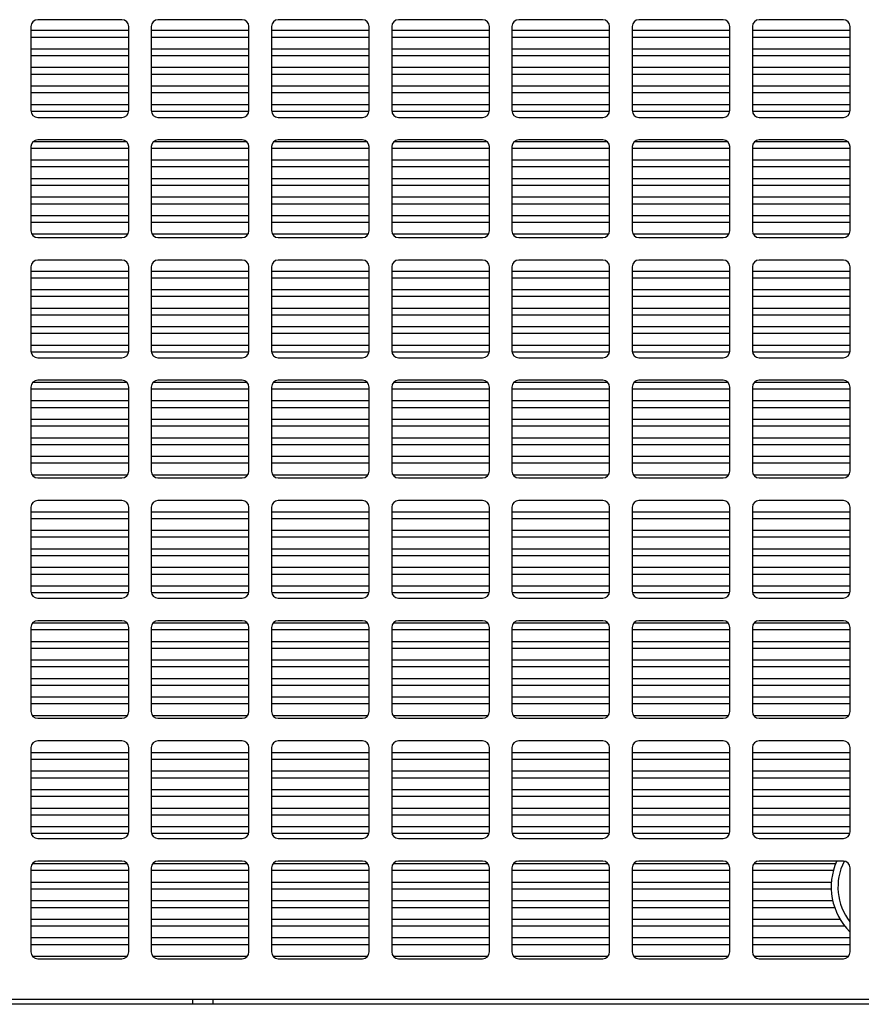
# Model space of a CAD drawing. Header units: inches. Extents: x 0 to 34, y 0 to 22.
# Tile 11 of 164: x 16.4 to 17.7, y 3.9 to 5.4. Entities that reach past the tile are written whole.
import ezdxf

# ---------------------------------------------------------------- set-up
doc = ezdxf.new("R2010")
doc.units = ezdxf.units.IN
doc.header["$LTSCALE"] = 1.87
doc.header["$MEASUREMENT"] = 0
doc.layers.get('0').update_dxf_attribs({"linetype": 'CONTINUOUS'})

msp = doc.modelspace()

# ---------------------------------------------------------------- linework, layer by layer
at = {"color": 7, "linetype": 'CONTINUOUS'}
for p, q in [((16.592, 5.3903), (16.467, 5.3903)), ((16.7705, 5.3903), (16.6455, 5.3903)), ((16.949, 5.3903), (16.824, 5.3903)), ((17.1275, 5.3903), (17.0025, 5.3903)), ((17.306, 5.3903), (17.181, 5.3903)), ((17.4845, 5.3903), (17.3595, 5.3903)), ((17.663, 5.3903), (17.538, 5.3903)), ((16.457, 5.3803), (16.457, 5.2553)), ((16.457, 5.3746), (16.602, 5.3746)), ((16.602, 5.2553), (16.602, 5.3803)), ((16.6355, 5.3803), (16.6355, 5.2553)), ((16.6355, 5.3746), (16.7805, 5.3746)), ((16.7805, 5.2553), (16.7805, 5.3803)), ((16.814, 5.3803), (16.814, 5.2553)), ((16.814, 5.3746), (16.959, 5.3746)), ((16.959, 5.2553), (16.959, 5.3803)), ((16.9925, 5.3803), (16.9925, 5.2553)), ((16.9925, 5.3746), (17.1375, 5.3746)), ((17.1375, 5.2553), (17.1375, 5.3803)), ((17.171, 5.3803), (17.171, 5.2553)), ((17.171, 5.3746), (17.316, 5.3746)), ((17.316, 5.2553), (17.316, 5.3803)), ((17.3495, 5.3803), (17.3495, 5.2553)), ((17.3495, 5.3746), (17.4945, 5.3746)), ((17.4945, 5.2553), (17.4945, 5.3803)), ((17.528, 5.3803), (17.528, 5.2553)), ((17.528, 5.3746), (17.673, 5.3746)), ((17.673, 5.2553), (17.673, 5.3803)), ((16.457, 5.3646), (16.602, 5.3646)), ((16.6355, 5.3646), (16.7805, 5.3646)), ((16.814, 5.3646), (16.959, 5.3646)), ((16.9925, 5.3646), (17.1375, 5.3646)), ((17.171, 5.3646), (17.316, 5.3646)), ((17.3495, 5.3646), (17.4945, 5.3646)), ((17.528, 5.3646), (17.673, 5.3646)), ((16.457, 5.3471), (16.602, 5.3471)), ((16.6355, 5.3471), (16.7805, 5.3471)), ((16.814, 5.3471), (16.959, 5.3471)), ((16.9925, 5.3471), (17.1375, 5.3471)), ((17.171, 5.3471), (17.316, 5.3471)), ((17.3495, 5.3471), (17.4945, 5.3471)), ((17.528, 5.3471), (17.673, 5.3471)), ((16.457, 5.3371), (16.602, 5.3371)), ((16.6355, 5.3371), (16.7805, 5.3371)), ((16.814, 5.3371), (16.959, 5.3371)), ((16.9925, 5.3371), (17.1375, 5.3371)), ((17.171, 5.3371), (17.316, 5.3371)), ((17.3495, 5.3371), (17.4945, 5.3371)), ((17.528, 5.3371), (17.673, 5.3371)), ((16.457, 5.3196), (16.602, 5.3196)), ((16.457, 5.3096), (16.602, 5.3096)), ((16.6355, 5.3196), (16.7805, 5.3196)), ((16.6355, 5.3096), (16.7805, 5.3096)), ((16.814, 5.3196), (16.959, 5.3196)), ((16.814, 5.3096), (16.959, 5.3096)), ((16.9925, 5.3196), (17.1375, 5.3196)), ((16.9925, 5.3096), (17.1375, 5.3096)), ((17.171, 5.3196), (17.316, 5.3196)), ((17.171, 5.3096), (17.316, 5.3096)), ((17.3495, 5.3196), (17.4945, 5.3196)), ((17.3495, 5.3096), (17.4945, 5.3096)), ((17.528, 5.3196), (17.673, 5.3196)), ((17.528, 5.3096), (17.673, 5.3096)), ((16.457, 5.2921), (16.602, 5.2921)), ((16.457, 5.2821), (16.602, 5.2821)), ((16.6355, 5.2921), (16.7805, 5.2921)), ((16.6355, 5.2821), (16.7805, 5.2821)), ((16.814, 5.2921), (16.959, 5.2921)), ((16.814, 5.2821), (16.959, 5.2821)), ((16.9925, 5.2921), (17.1375, 5.2921)), ((16.9925, 5.2821), (17.1375, 5.2821)), ((17.171, 5.2921), (17.316, 5.2921)), ((17.171, 5.2821), (17.316, 5.2821)), ((17.3495, 5.2921), (17.4945, 5.2921)), ((17.3495, 5.2821), (17.4945, 5.2821)), ((17.528, 5.2921), (17.673, 5.2921)), ((17.528, 5.2821), (17.673, 5.2821)), ((16.457, 5.2646), (16.602, 5.2646)), ((16.6355, 5.2646), (16.7805, 5.2646)), ((16.814, 5.2646), (16.959, 5.2646)), ((16.9925, 5.2646), (17.1375, 5.2646)), ((17.171, 5.2646), (17.316, 5.2646)), ((17.3495, 5.2646), (17.4945, 5.2646)), ((17.528, 5.2646), (17.673, 5.2646)), ((16.457, 5.2546), (16.602, 5.2546)), ((16.6355, 5.2546), (16.7805, 5.2546)), ((16.814, 5.2546), (16.959, 5.2546)), ((16.9925, 5.2546), (17.1375, 5.2546)), ((17.171, 5.2546), (17.316, 5.2546)), ((17.3495, 5.2546), (17.4945, 5.2546)), ((17.528, 5.2546), (17.673, 5.2546)), ((16.467, 5.2453), (16.592, 5.2453)), ((16.6455, 5.2453), (16.7705, 5.2453)), ((16.824, 5.2453), (16.949, 5.2453)), ((17.0025, 5.2453), (17.1275, 5.2453)), ((17.181, 5.2453), (17.306, 5.2453)), ((17.3595, 5.2453), (17.4845, 5.2453)), ((17.538, 5.2453), (17.663, 5.2453)), ((16.4609, 5.2096), (16.598, 5.2096)), ((16.592, 5.2118), (16.467, 5.2118)), ((16.6394, 5.2096), (16.7765, 5.2096)), ((16.7705, 5.2118), (16.6455, 5.2118)), ((16.8179, 5.2096), (16.955, 5.2096)), ((16.949, 5.2118), (16.824, 5.2118)), ((16.9964, 5.2096), (17.1335, 5.2096)), ((17.1275, 5.2118), (17.0025, 5.2118)), ((17.1749, 5.2096), (17.312, 5.2096)), ((17.306, 5.2118), (17.181, 5.2118)), ((17.3534, 5.2096), (17.4905, 5.2096)), ((17.4845, 5.2118), (17.3595, 5.2118)), ((17.5319, 5.2096), (17.669, 5.2096)), ((17.663, 5.2118), (17.538, 5.2118)), ((16.457, 5.2018), (16.457, 5.0768)), ((16.457, 5.1996), (16.602, 5.1996)), ((16.602, 5.0768), (16.602, 5.2018)), ((16.6355, 5.2018), (16.6355, 5.0768)), ((16.6355, 5.1996), (16.7805, 5.1996)), ((16.7805, 5.0768), (16.7805, 5.2018)), ((16.814, 5.2018), (16.814, 5.0768)), ((16.814, 5.1996), (16.959, 5.1996)), ((16.959, 5.0768), (16.959, 5.2018)), ((16.9925, 5.2018), (16.9925, 5.0768)), ((16.9925, 5.1996), (17.1375, 5.1996)), ((17.1375, 5.0768), (17.1375, 5.2018)), ((17.171, 5.2018), (17.171, 5.0768)), ((17.171, 5.1996), (17.316, 5.1996)), ((17.316, 5.0768), (17.316, 5.2018)), ((17.3495, 5.2018), (17.3495, 5.0768)), ((17.3495, 5.1996), (17.4945, 5.1996)), ((17.4945, 5.0768), (17.4945, 5.2018)), ((17.528, 5.2018), (17.528, 5.0768)), ((17.528, 5.1996), (17.673, 5.1996)), ((17.673, 5.0768), (17.673, 5.2018)), ((16.457, 5.1821), (16.602, 5.1821)), ((16.6355, 5.1821), (16.7805, 5.1821)), ((16.814, 5.1821), (16.959, 5.1821)), ((16.9925, 5.1821), (17.1375, 5.1821)), ((17.171, 5.1821), (17.316, 5.1821)), ((17.3495, 5.1821), (17.4945, 5.1821)), ((17.528, 5.1821), (17.673, 5.1821)), ((16.457, 5.1721), (16.602, 5.1721)), ((16.6355, 5.1721), (16.7805, 5.1721)), ((16.814, 5.1721), (16.959, 5.1721)), ((16.9925, 5.1721), (17.1375, 5.1721)), ((17.171, 5.1721), (17.316, 5.1721)), ((17.3495, 5.1721), (17.4945, 5.1721)), ((17.528, 5.1721), (17.673, 5.1721)), ((16.457, 5.1546), (16.602, 5.1546)), ((16.6355, 5.1546), (16.7805, 5.1546)), ((16.814, 5.1546), (16.959, 5.1546)), ((16.9925, 5.1546), (17.1375, 5.1546)), ((17.171, 5.1546), (17.316, 5.1546)), ((17.3495, 5.1546), (17.4945, 5.1546)), ((17.528, 5.1546), (17.673, 5.1546)), ((16.457, 5.1446), (16.602, 5.1446)), ((16.6355, 5.1446), (16.7805, 5.1446)), ((16.814, 5.1446), (16.959, 5.1446)), ((16.9925, 5.1446), (17.1375, 5.1446)), ((17.171, 5.1446), (17.316, 5.1446)), ((17.3495, 5.1446), (17.4945, 5.1446)), ((17.528, 5.1446), (17.673, 5.1446)), ((16.457, 5.1271), (16.602, 5.1271)), ((16.6355, 5.1271), (16.7805, 5.1271)), ((16.814, 5.1271), (16.959, 5.1271)), ((16.9925, 5.1271), (17.1375, 5.1271)), ((17.171, 5.1271), (17.316, 5.1271)), ((17.3495, 5.1271), (17.4945, 5.1271)), ((17.528, 5.1271), (17.673, 5.1271)), ((16.457, 5.1171), (16.602, 5.1171)), ((16.6355, 5.1171), (16.7805, 5.1171)), ((16.814, 5.1171), (16.959, 5.1171)), ((16.9925, 5.1171), (17.1375, 5.1171)), ((17.171, 5.1171), (17.316, 5.1171)), ((17.3495, 5.1171), (17.4945, 5.1171)), ((17.528, 5.1171), (17.673, 5.1171)), ((16.457, 5.0996), (16.602, 5.0996)), ((16.457, 5.0896), (16.602, 5.0896)), ((16.6355, 5.0996), (16.7805, 5.0996)), ((16.6355, 5.0896), (16.7805, 5.0896)), ((16.814, 5.0996), (16.959, 5.0996)), ((16.814, 5.0896), (16.959, 5.0896)), ((16.9925, 5.0996), (17.1375, 5.0996)), ((16.9925, 5.0896), (17.1375, 5.0896)), ((17.171, 5.0996), (17.316, 5.0996)), ((17.171, 5.0896), (17.316, 5.0896)), ((17.3495, 5.0996), (17.4945, 5.0996)), ((17.3495, 5.0896), (17.4945, 5.0896)), ((17.528, 5.0996), (17.673, 5.0996)), ((17.528, 5.0896), (17.673, 5.0896)), ((16.4584, 5.0721), (16.6006, 5.0721)), ((16.467, 5.0668), (16.592, 5.0668)), ((16.6369, 5.0721), (16.7791, 5.0721)), ((16.6455, 5.0668), (16.7705, 5.0668)), ((16.8154, 5.0721), (16.9576, 5.0721)), ((16.824, 5.0668), (16.949, 5.0668)), ((16.9939, 5.0721), (17.1361, 5.0721)), ((17.0025, 5.0668), (17.1275, 5.0668)), ((17.1724, 5.0721), (17.3146, 5.0721)), ((17.181, 5.0668), (17.306, 5.0668)), ((17.3509, 5.0721), (17.4931, 5.0721)), ((17.3595, 5.0668), (17.4845, 5.0668)), ((17.5294, 5.0721), (17.6716, 5.0721)), ((17.538, 5.0668), (17.663, 5.0668)), ((16.592, 5.0333), (16.467, 5.0333)), ((16.7705, 5.0333), (16.6455, 5.0333)), ((16.949, 5.0333), (16.824, 5.0333)), ((17.1275, 5.0333), (17.0025, 5.0333)), ((17.306, 5.0333), (17.181, 5.0333)), ((17.4845, 5.0333), (17.3595, 5.0333)), ((17.663, 5.0333), (17.538, 5.0333)), ((16.457, 5.0233), (16.457, 4.8983)), ((16.457, 5.0171), (16.602, 5.0171)), ((16.602, 4.8983), (16.602, 5.0233)), ((16.6355, 5.0233), (16.6355, 4.8983)), ((16.6355, 5.0171), (16.7805, 5.0171)), ((16.7805, 4.8983), (16.7805, 5.0233)), ((16.814, 5.0233), (16.814, 4.8983)), ((16.814, 5.0171), (16.959, 5.0171)), ((16.959, 4.8983), (16.959, 5.0233)), ((16.9925, 5.0233), (16.9925, 4.8983)), ((16.9925, 5.0171), (17.1375, 5.0171)), ((17.1375, 4.8983), (17.1375, 5.0233)), ((17.171, 5.0233), (17.171, 4.8983)), ((17.171, 5.0171), (17.316, 5.0171)), ((17.316, 4.8983), (17.316, 5.0233)), ((17.3495, 5.0233), (17.3495, 4.8983)), ((17.3495, 5.0171), (17.4945, 5.0171)), ((17.4945, 4.8983), (17.4945, 5.0233)), ((17.528, 5.0233), (17.528, 4.8983)), ((17.528, 5.0171), (17.673, 5.0171)), ((17.673, 4.8983), (17.673, 5.0233)), ((16.457, 5.0071), (16.602, 5.0071)), ((16.6355, 5.0071), (16.7805, 5.0071)), ((16.814, 5.0071), (16.959, 5.0071)), ((16.9925, 5.0071), (17.1375, 5.0071)), ((17.171, 5.0071), (17.316, 5.0071)), ((17.3495, 5.0071), (17.4945, 5.0071)), ((17.528, 5.0071), (17.673, 5.0071)), ((16.457, 4.9896), (16.602, 4.9896)), ((16.6355, 4.9896), (16.7805, 4.9896)), ((16.814, 4.9896), (16.959, 4.9896)), ((16.9925, 4.9896), (17.1375, 4.9896)), ((17.171, 4.9896), (17.316, 4.9896)), ((17.3495, 4.9896), (17.4945, 4.9896)), ((17.528, 4.9896), (17.673, 4.9896)), ((16.457, 4.9796), (16.602, 4.9796)), ((16.6355, 4.9796), (16.7805, 4.9796)), ((16.814, 4.9796), (16.959, 4.9796)), ((16.9925, 4.9796), (17.1375, 4.9796)), ((17.171, 4.9796), (17.316, 4.9796)), ((17.3495, 4.9796), (17.4945, 4.9796)), ((17.528, 4.9796), (17.673, 4.9796)), ((16.457, 4.9621), (16.602, 4.9621)), ((16.6355, 4.9621), (16.7805, 4.9621)), ((16.814, 4.9621), (16.959, 4.9621)), ((16.9925, 4.9621), (17.1375, 4.9621)), ((17.171, 4.9621), (17.316, 4.9621)), ((17.3495, 4.9621), (17.4945, 4.9621)), ((17.528, 4.9621), (17.673, 4.9621)), ((16.457, 4.9521), (16.602, 4.9521)), ((16.6355, 4.9521), (16.7805, 4.9521)), ((16.814, 4.9521), (16.959, 4.9521)), ((16.9925, 4.9521), (17.1375, 4.9521)), ((17.171, 4.9521), (17.316, 4.9521)), ((17.3495, 4.9521), (17.4945, 4.9521)), ((17.528, 4.9521), (17.673, 4.9521)), ((16.457, 4.9346), (16.602, 4.9346)), ((16.6355, 4.9346), (16.7805, 4.9346)), ((16.814, 4.9346), (16.959, 4.9346)), ((16.9925, 4.9346), (17.1375, 4.9346)), ((17.171, 4.9346), (17.316, 4.9346)), ((17.3495, 4.9346), (17.4945, 4.9346)), ((17.528, 4.9346), (17.673, 4.9346)), ((16.457, 4.9246), (16.602, 4.9246)), ((16.6355, 4.9246), (16.7805, 4.9246)), ((16.814, 4.9246), (16.959, 4.9246)), ((16.9925, 4.9246), (17.1375, 4.9246)), ((17.171, 4.9246), (17.316, 4.9246)), ((17.3495, 4.9246), (17.4945, 4.9246)), ((17.528, 4.9246), (17.673, 4.9246)), ((16.457, 4.9071), (16.602, 4.9071)), ((16.6355, 4.9071), (16.7805, 4.9071)), ((16.814, 4.9071), (16.959, 4.9071)), ((16.9925, 4.9071), (17.1375, 4.9071)), ((17.171, 4.9071), (17.316, 4.9071)), ((17.3495, 4.9071), (17.4945, 4.9071)), ((17.528, 4.9071), (17.673, 4.9071)), ((16.457, 4.8971), (16.602, 4.8971)), ((16.467, 4.8883), (16.592, 4.8883)), ((16.6355, 4.8971), (16.7805, 4.8971)), ((16.6455, 4.8883), (16.7705, 4.8883)), ((16.814, 4.8971), (16.959, 4.8971)), ((16.824, 4.8883), (16.949, 4.8883)), ((16.9925, 4.8971), (17.1375, 4.8971)), ((17.0025, 4.8883), (17.1275, 4.8883)), ((17.171, 4.8971), (17.316, 4.8971)), ((17.181, 4.8883), (17.306, 4.8883)), ((17.3495, 4.8971), (17.4945, 4.8971)), ((17.3595, 4.8883), (17.4845, 4.8883)), ((17.528, 4.8971), (17.673, 4.8971)), ((17.538, 4.8883), (17.663, 4.8883)), ((16.592, 4.8548), (16.467, 4.8548)), ((16.7705, 4.8548), (16.6455, 4.8548)), ((16.949, 4.8548), (16.824, 4.8548)), ((17.1275, 4.8548), (17.0025, 4.8548)), ((17.306, 4.8548), (17.181, 4.8548)), ((17.4845, 4.8548), (17.3595, 4.8548)), ((17.663, 4.8548), (17.538, 4.8548)), ((16.457, 4.8448), (16.457, 4.7198)), ((16.457, 4.8421), (16.602, 4.8421)), ((16.4602, 4.8521), (16.5988, 4.8521)), ((16.602, 4.7198), (16.602, 4.8448)), ((16.6355, 4.8448), (16.6355, 4.7198)), ((16.6355, 4.8421), (16.7805, 4.8421)), ((16.6387, 4.8521), (16.7773, 4.8521)), ((16.7805, 4.7198), (16.7805, 4.8448)), ((16.814, 4.8448), (16.814, 4.7198)), ((16.814, 4.8421), (16.959, 4.8421)), ((16.8172, 4.8521), (16.9558, 4.8521)), ((16.959, 4.7198), (16.959, 4.8448)), ((16.9925, 4.8448), (16.9925, 4.7198)), ((16.9925, 4.8421), (17.1375, 4.8421)), ((16.9957, 4.8521), (17.1343, 4.8521)), ((17.1375, 4.7198), (17.1375, 4.8448)), ((17.171, 4.8448), (17.171, 4.7198)), ((17.171, 4.8421), (17.316, 4.8421)), ((17.1742, 4.8521), (17.3128, 4.8521)), ((17.316, 4.7198), (17.316, 4.8448)), ((17.3495, 4.8448), (17.3495, 4.7198)), ((17.3495, 4.8421), (17.4945, 4.8421)), ((17.3527, 4.8521), (17.4913, 4.8521)), ((17.4945, 4.7198), (17.4945, 4.8448)), ((17.528, 4.8448), (17.528, 4.7198)), ((17.528, 4.8421), (17.673, 4.8421)), ((17.5312, 4.8521), (17.6698, 4.8521)), ((17.673, 4.7198), (17.673, 4.8448)), ((16.457, 4.8246), (16.602, 4.8246)), ((16.457, 4.8146), (16.602, 4.8146)), ((16.6355, 4.8246), (16.7805, 4.8246)), ((16.6355, 4.8146), (16.7805, 4.8146)), ((16.814, 4.8246), (16.959, 4.8246)), ((16.814, 4.8146), (16.959, 4.8146)), ((16.9925, 4.8246), (17.1375, 4.8246)), ((16.9925, 4.8146), (17.1375, 4.8146)), ((17.171, 4.8246), (17.316, 4.8246)), ((17.171, 4.8146), (17.316, 4.8146)), ((17.3495, 4.8246), (17.4945, 4.8246)), ((17.3495, 4.8146), (17.4945, 4.8146)), ((17.528, 4.8246), (17.673, 4.8246)), ((17.528, 4.8146), (17.673, 4.8146)), ((16.457, 4.7971), (16.602, 4.7971)), ((16.6355, 4.7971), (16.7805, 4.7971)), ((16.814, 4.7971), (16.959, 4.7971)), ((16.9925, 4.7971), (17.1375, 4.7971)), ((17.171, 4.7971), (17.316, 4.7971)), ((17.3495, 4.7971), (17.4945, 4.7971)), ((17.528, 4.7971), (17.673, 4.7971)), ((16.457, 4.7871), (16.602, 4.7871)), ((16.6355, 4.7871), (16.7805, 4.7871)), ((16.814, 4.7871), (16.959, 4.7871)), ((16.9925, 4.7871), (17.1375, 4.7871)), ((17.171, 4.7871), (17.316, 4.7871)), ((17.3495, 4.7871), (17.4945, 4.7871)), ((17.528, 4.7871), (17.673, 4.7871)), ((16.457, 4.7696), (16.602, 4.7696)), ((16.6355, 4.7696), (16.7805, 4.7696)), ((16.814, 4.7696), (16.959, 4.7696)), ((16.9925, 4.7696), (17.1375, 4.7696)), ((17.171, 4.7696), (17.316, 4.7696)), ((17.3495, 4.7696), (17.4945, 4.7696)), ((17.528, 4.7696), (17.673, 4.7696)), ((16.457, 4.7596), (16.602, 4.7596)), ((16.6355, 4.7596), (16.7805, 4.7596)), ((16.814, 4.7596), (16.959, 4.7596)), ((16.9925, 4.7596), (17.1375, 4.7596)), ((17.171, 4.7596), (17.316, 4.7596)), ((17.3495, 4.7596), (17.4945, 4.7596)), ((17.528, 4.7596), (17.673, 4.7596)), ((16.457, 4.7421), (16.602, 4.7421)), ((16.6355, 4.7421), (16.7805, 4.7421)), ((16.814, 4.7421), (16.959, 4.7421)), ((16.9925, 4.7421), (17.1375, 4.7421)), ((17.171, 4.7421), (17.316, 4.7421)), ((17.3495, 4.7421), (17.4945, 4.7421)), ((17.528, 4.7421), (17.673, 4.7421)), ((16.457, 4.7321), (16.602, 4.7321)), ((16.6355, 4.7321), (16.7805, 4.7321)), ((16.814, 4.7321), (16.959, 4.7321)), ((16.9925, 4.7321), (17.1375, 4.7321)), ((17.171, 4.7321), (17.316, 4.7321)), ((17.3495, 4.7321), (17.4945, 4.7321)), ((17.528, 4.7321), (17.673, 4.7321)), ((16.4587, 4.7146), (16.6003, 4.7146)), ((16.467, 4.7098), (16.592, 4.7098)), ((16.6372, 4.7146), (16.7788, 4.7146)), ((16.6455, 4.7098), (16.7705, 4.7098)), ((16.8157, 4.7146), (16.9573, 4.7146)), ((16.824, 4.7098), (16.949, 4.7098)), ((16.9942, 4.7146), (17.1358, 4.7146)), ((17.0025, 4.7098), (17.1275, 4.7098)), ((17.1727, 4.7146), (17.3143, 4.7146)), ((17.181, 4.7098), (17.306, 4.7098)), ((17.3512, 4.7146), (17.4928, 4.7146)), ((17.3595, 4.7098), (17.4845, 4.7098)), ((17.5297, 4.7146), (17.6713, 4.7146)), ((17.538, 4.7098), (17.663, 4.7098)), ((16.457, 4.6663), (16.457, 4.5413)), ((16.592, 4.6763), (16.467, 4.6763)), ((16.602, 4.5413), (16.602, 4.6663)), ((16.6355, 4.6663), (16.6355, 4.5413)), ((16.7705, 4.6763), (16.6455, 4.6763)), ((16.7805, 4.5413), (16.7805, 4.6663)), ((16.814, 4.6663), (16.814, 4.5413)), ((16.949, 4.6763), (16.824, 4.6763)), ((16.959, 4.5413), (16.959, 4.6663)), ((16.9925, 4.6663), (16.9925, 4.5413)), ((17.1275, 4.6763), (17.0025, 4.6763)), ((17.1375, 4.5413), (17.1375, 4.6663)), ((17.171, 4.6663), (17.171, 4.5413)), ((17.306, 4.6763), (17.181, 4.6763)), ((17.316, 4.5413), (17.316, 4.6663)), ((17.3495, 4.6663), (17.3495, 4.5413)), ((17.4845, 4.6763), (17.3595, 4.6763)), ((17.4945, 4.5413), (17.4945, 4.6663)), ((17.528, 4.6663), (17.528, 4.5413)), ((17.663, 4.6763), (17.538, 4.6763)), ((17.673, 4.5413), (17.673, 4.6663)), ((16.457, 4.6596), (16.602, 4.6596)), ((16.6355, 4.6596), (16.7805, 4.6596)), ((16.814, 4.6596), (16.959, 4.6596)), ((16.9925, 4.6596), (17.1375, 4.6596)), ((17.171, 4.6596), (17.316, 4.6596)), ((17.3495, 4.6596), (17.4945, 4.6596)), ((17.528, 4.6596), (17.673, 4.6596)), ((16.457, 4.6496), (16.602, 4.6496)), ((16.6355, 4.6496), (16.7805, 4.6496)), ((16.814, 4.6496), (16.959, 4.6496)), ((16.9925, 4.6496), (17.1375, 4.6496)), ((17.171, 4.6496), (17.316, 4.6496)), ((17.3495, 4.6496), (17.4945, 4.6496)), ((17.528, 4.6496), (17.673, 4.6496)), ((16.457, 4.6321), (16.602, 4.6321)), ((16.457, 4.6221), (16.602, 4.6221)), ((16.6355, 4.6321), (16.7805, 4.6321)), ((16.6355, 4.6221), (16.7805, 4.6221)), ((16.814, 4.6321), (16.959, 4.6321)), ((16.814, 4.6221), (16.959, 4.6221)), ((16.9925, 4.6321), (17.1375, 4.6321)), ((16.9925, 4.6221), (17.1375, 4.6221)), ((17.171, 4.6321), (17.316, 4.6321)), ((17.171, 4.6221), (17.316, 4.6221)), ((17.3495, 4.6321), (17.4945, 4.6321)), ((17.3495, 4.6221), (17.4945, 4.6221)), ((17.528, 4.6321), (17.673, 4.6321)), ((17.528, 4.6221), (17.673, 4.6221)), ((16.457, 4.6046), (16.602, 4.6046)), ((16.457, 4.5946), (16.602, 4.5946)), ((16.6355, 4.6046), (16.7805, 4.6046)), ((16.6355, 4.5946), (16.7805, 4.5946)), ((16.814, 4.6046), (16.959, 4.6046)), ((16.814, 4.5946), (16.959, 4.5946)), ((16.9925, 4.6046), (17.1375, 4.6046)), ((16.9925, 4.5946), (17.1375, 4.5946)), ((17.171, 4.6046), (17.316, 4.6046)), ((17.171, 4.5946), (17.316, 4.5946)), ((17.3495, 4.6046), (17.4945, 4.6046)), ((17.3495, 4.5946), (17.4945, 4.5946)), ((17.528, 4.6046), (17.673, 4.6046)), ((17.528, 4.5946), (17.673, 4.5946)), ((16.457, 4.5771), (16.602, 4.5771)), ((16.6355, 4.5771), (16.7805, 4.5771)), ((16.814, 4.5771), (16.959, 4.5771)), ((16.9925, 4.5771), (17.1375, 4.5771)), ((17.171, 4.5771), (17.316, 4.5771)), ((17.3495, 4.5771), (17.4945, 4.5771)), ((17.528, 4.5771), (17.673, 4.5771)), ((16.457, 4.5671), (16.602, 4.5671)), ((16.6355, 4.5671), (16.7805, 4.5671)), ((16.814, 4.5671), (16.959, 4.5671)), ((16.9925, 4.5671), (17.1375, 4.5671)), ((17.171, 4.5671), (17.316, 4.5671)), ((17.3495, 4.5671), (17.4945, 4.5671)), ((17.528, 4.5671), (17.673, 4.5671)), ((16.457, 4.5496), (16.602, 4.5496)), ((16.6355, 4.5496), (16.7805, 4.5496)), ((16.814, 4.5496), (16.959, 4.5496)), ((16.9925, 4.5496), (17.1375, 4.5496)), ((17.171, 4.5496), (17.316, 4.5496)), ((17.3495, 4.5496), (17.4945, 4.5496)), ((17.528, 4.5496), (17.673, 4.5496)), ((16.457, 4.5396), (16.602, 4.5396)), ((16.6355, 4.5396), (16.7805, 4.5396)), ((16.814, 4.5396), (16.959, 4.5396)), ((16.9925, 4.5396), (17.1375, 4.5396)), ((17.171, 4.5396), (17.316, 4.5396)), ((17.3495, 4.5396), (17.4945, 4.5396)), ((17.528, 4.5396), (17.673, 4.5396)), ((16.467, 4.5313), (16.592, 4.5313)), ((16.6455, 4.5313), (16.7705, 4.5313)), ((16.824, 4.5313), (16.949, 4.5313)), ((17.0025, 4.5313), (17.1275, 4.5313)), ((17.181, 4.5313), (17.306, 4.5313)), ((17.3595, 4.5313), (17.4845, 4.5313)), ((17.538, 4.5313), (17.663, 4.5313)), ((16.4597, 4.4946), (16.5993, 4.4946)), ((16.592, 4.4978), (16.467, 4.4978)), ((16.6382, 4.4946), (16.7778, 4.4946)), ((16.7705, 4.4978), (16.6455, 4.4978)), ((16.8167, 4.4946), (16.9563, 4.4946)), ((16.949, 4.4978), (16.824, 4.4978)), ((16.9952, 4.4946), (17.1348, 4.4946)), ((17.1275, 4.4978), (17.0025, 4.4978)), ((17.1737, 4.4946), (17.3133, 4.4946)), ((17.306, 4.4978), (17.181, 4.4978)), ((17.3522, 4.4946), (17.4918, 4.4946)), ((17.4845, 4.4978), (17.3595, 4.4978)), ((17.5307, 4.4946), (17.6703, 4.4946)), ((17.663, 4.4978), (17.538, 4.4978)), ((16.457, 4.4878), (16.457, 4.3628)), ((16.457, 4.4846), (16.602, 4.4846)), ((16.602, 4.3628), (16.602, 4.4878)), ((16.6355, 4.4878), (16.6355, 4.3628)), ((16.6355, 4.4846), (16.7805, 4.4846)), ((16.7805, 4.3628), (16.7805, 4.4878)), ((16.814, 4.4878), (16.814, 4.3628)), ((16.814, 4.4846), (16.959, 4.4846)), ((16.959, 4.3628), (16.959, 4.4878)), ((16.9925, 4.4878), (16.9925, 4.3628)), ((16.9925, 4.4846), (17.1375, 4.4846)), ((17.1375, 4.3628), (17.1375, 4.4878)), ((17.171, 4.4878), (17.171, 4.3628)), ((17.171, 4.4846), (17.316, 4.4846)), ((17.316, 4.3628), (17.316, 4.4878)), ((17.3495, 4.4878), (17.3495, 4.3628)), ((17.3495, 4.4846), (17.4945, 4.4846)), ((17.4945, 4.3628), (17.4945, 4.4878)), ((17.528, 4.4878), (17.528, 4.3628)), ((17.528, 4.4846), (17.673, 4.4846)), ((17.673, 4.3628), (17.673, 4.4878)), ((16.457, 4.4671), (16.602, 4.4671)), ((16.6355, 4.4671), (16.7805, 4.4671)), ((16.814, 4.4671), (16.959, 4.4671)), ((16.9925, 4.4671), (17.1375, 4.4671)), ((17.171, 4.4671), (17.316, 4.4671)), ((17.3495, 4.4671), (17.4945, 4.4671)), ((17.528, 4.4671), (17.673, 4.4671)), ((16.457, 4.4571), (16.602, 4.4571)), ((16.6355, 4.4571), (16.7805, 4.4571)), ((16.814, 4.4571), (16.959, 4.4571)), ((16.9925, 4.4571), (17.1375, 4.4571)), ((17.171, 4.4571), (17.316, 4.4571)), ((17.3495, 4.4571), (17.4945, 4.4571)), ((17.528, 4.4571), (17.673, 4.4571)), ((16.457, 4.4396), (16.602, 4.4396)), ((16.6355, 4.4396), (16.7805, 4.4396)), ((16.814, 4.4396), (16.959, 4.4396)), ((16.9925, 4.4396), (17.1375, 4.4396)), ((17.171, 4.4396), (17.316, 4.4396)), ((17.3495, 4.4396), (17.4945, 4.4396)), ((17.528, 4.4396), (17.673, 4.4396)), ((16.457, 4.4296), (16.602, 4.4296)), ((16.6355, 4.4296), (16.7805, 4.4296)), ((16.814, 4.4296), (16.959, 4.4296)), ((16.9925, 4.4296), (17.1375, 4.4296)), ((17.171, 4.4296), (17.316, 4.4296)), ((17.3495, 4.4296), (17.4945, 4.4296)), ((17.528, 4.4296), (17.673, 4.4296)), ((16.457, 4.4121), (16.602, 4.4121)), ((16.457, 4.4021), (16.602, 4.4021)), ((16.6355, 4.4121), (16.7805, 4.4121)), ((16.6355, 4.4021), (16.7805, 4.4021)), ((16.814, 4.4121), (16.959, 4.4121)), ((16.814, 4.4021), (16.959, 4.4021)), ((16.9925, 4.4121), (17.1375, 4.4121)), ((16.9925, 4.4021), (17.1375, 4.4021)), ((17.171, 4.4121), (17.316, 4.4121)), ((17.171, 4.4021), (17.316, 4.4021)), ((17.3495, 4.4121), (17.4945, 4.4121)), ((17.3495, 4.4021), (17.4945, 4.4021)), ((17.528, 4.4121), (17.673, 4.4121)), ((17.528, 4.4021), (17.673, 4.4021)), ((16.457, 4.3846), (16.602, 4.3846)), ((16.457, 4.3746), (16.602, 4.3746)), ((16.6355, 4.3846), (16.7805, 4.3846)), ((16.6355, 4.3746), (16.7805, 4.3746)), ((16.814, 4.3846), (16.959, 4.3846)), ((16.814, 4.3746), (16.959, 4.3746)), ((16.9925, 4.3846), (17.1375, 4.3846)), ((16.9925, 4.3746), (17.1375, 4.3746)), ((17.171, 4.3846), (17.316, 4.3846)), ((17.171, 4.3746), (17.316, 4.3746)), ((17.3495, 4.3846), (17.4945, 4.3846)), ((17.3495, 4.3746), (17.4945, 4.3746)), ((17.528, 4.3846), (17.673, 4.3846)), ((17.528, 4.3746), (17.673, 4.3746)), ((16.459, 4.3571), (16.5999, 4.3571)), ((16.467, 4.3528), (16.592, 4.3528)), ((16.6375, 4.3571), (16.7784, 4.3571)), ((16.6455, 4.3528), (16.7705, 4.3528)), ((16.816, 4.3571), (16.9569, 4.3571)), ((16.824, 4.3528), (16.949, 4.3528)), ((16.9945, 4.3571), (17.1354, 4.3571)), ((17.0025, 4.3528), (17.1275, 4.3528)), ((17.173, 4.3571), (17.3139, 4.3571)), ((17.181, 4.3528), (17.306, 4.3528)), ((17.3515, 4.3571), (17.4924, 4.3571)), ((17.3595, 4.3528), (17.4845, 4.3528)), ((17.53, 4.3571), (17.6709, 4.3571)), ((17.538, 4.3528), (17.663, 4.3528)), ((16.592, 4.3193), (16.467, 4.3193)), ((16.7705, 4.3193), (16.6455, 4.3193)), ((16.949, 4.3193), (16.824, 4.3193)), ((17.1275, 4.3193), (17.0025, 4.3193)), ((17.306, 4.3193), (17.181, 4.3193)), ((17.4845, 4.3193), (17.3595, 4.3193)), ((17.663, 4.3193), (17.538, 4.3193)), ((16.457, 4.3093), (16.457, 4.1843)), ((16.457, 4.3021), (16.602, 4.3021)), ((16.602, 4.1843), (16.602, 4.3093)), ((16.6355, 4.3093), (16.6355, 4.1843)), ((16.6355, 4.3021), (16.7805, 4.3021)), ((16.7805, 4.1843), (16.7805, 4.3093)), ((16.814, 4.3093), (16.814, 4.1843)), ((16.814, 4.3021), (16.959, 4.3021)), ((16.959, 4.1843), (16.959, 4.3093)), ((16.9925, 4.3093), (16.9925, 4.1843)), ((16.9925, 4.3021), (17.1375, 4.3021)), ((17.1375, 4.1843), (17.1375, 4.3093)), ((17.171, 4.3093), (17.171, 4.1843)), ((17.171, 4.3021), (17.316, 4.3021)), ((17.316, 4.1843), (17.316, 4.3093)), ((17.3495, 4.3093), (17.3495, 4.1843)), ((17.3495, 4.3021), (17.4945, 4.3021)), ((17.4945, 4.1843), (17.4945, 4.3093)), ((17.528, 4.3093), (17.528, 4.1843)), ((17.528, 4.3021), (17.673, 4.3021)), ((17.673, 4.1843), (17.673, 4.3093)), ((16.457, 4.2921), (16.602, 4.2921)), ((16.6355, 4.2921), (16.7805, 4.2921)), ((16.814, 4.2921), (16.959, 4.2921)), ((16.9925, 4.2921), (17.1375, 4.2921)), ((17.171, 4.2921), (17.316, 4.2921)), ((17.3495, 4.2921), (17.4945, 4.2921)), ((17.528, 4.2921), (17.673, 4.2921)), ((16.457, 4.2746), (16.602, 4.2746)), ((16.6355, 4.2746), (16.7805, 4.2746)), ((16.814, 4.2746), (16.959, 4.2746)), ((16.9925, 4.2746), (17.1375, 4.2746)), ((17.171, 4.2746), (17.316, 4.2746)), ((17.3495, 4.2746), (17.4945, 4.2746)), ((17.528, 4.2746), (17.673, 4.2746)), ((16.457, 4.2646), (16.602, 4.2646)), ((16.6355, 4.2646), (16.7805, 4.2646)), ((16.814, 4.2646), (16.959, 4.2646)), ((16.9925, 4.2646), (17.1375, 4.2646)), ((17.171, 4.2646), (17.316, 4.2646)), ((17.3495, 4.2646), (17.4945, 4.2646)), ((17.528, 4.2646), (17.673, 4.2646)), ((16.457, 4.2471), (16.602, 4.2471)), ((16.6355, 4.2471), (16.7805, 4.2471)), ((16.814, 4.2471), (16.959, 4.2471)), ((16.9925, 4.2471), (17.1375, 4.2471)), ((17.171, 4.2471), (17.316, 4.2471)), ((17.3495, 4.2471), (17.4945, 4.2471)), ((17.528, 4.2471), (17.673, 4.2471)), ((16.457, 4.2371), (16.602, 4.2371)), ((16.6355, 4.2371), (16.7805, 4.2371)), ((16.814, 4.2371), (16.959, 4.2371)), ((16.9925, 4.2371), (17.1375, 4.2371)), ((17.171, 4.2371), (17.316, 4.2371)), ((17.3495, 4.2371), (17.4945, 4.2371)), ((17.528, 4.2371), (17.673, 4.2371)), ((16.457, 4.2196), (16.602, 4.2196)), ((16.6355, 4.2196), (16.7805, 4.2196)), ((16.814, 4.2196), (16.959, 4.2196)), ((16.9925, 4.2196), (17.1375, 4.2196)), ((17.171, 4.2196), (17.316, 4.2196)), ((17.3495, 4.2196), (17.4945, 4.2196)), ((17.528, 4.2196), (17.673, 4.2196)), ((16.457, 4.2096), (16.602, 4.2096)), ((16.6355, 4.2096), (16.7805, 4.2096)), ((16.814, 4.2096), (16.959, 4.2096)), ((16.9925, 4.2096), (17.1375, 4.2096)), ((17.171, 4.2096), (17.316, 4.2096)), ((17.3495, 4.2096), (17.4945, 4.2096)), ((17.528, 4.2096), (17.673, 4.2096)), ((16.457, 4.1921), (16.602, 4.1921)), ((16.4574, 4.1821), (16.6015, 4.1821)), ((16.6355, 4.1921), (16.7805, 4.1921)), ((16.6359, 4.1821), (16.78, 4.1821)), ((16.814, 4.1921), (16.959, 4.1921)), ((16.8144, 4.1821), (16.9585, 4.1821)), ((16.9925, 4.1921), (17.1375, 4.1921)), ((16.9929, 4.1821), (17.137, 4.1821)), ((17.171, 4.1921), (17.316, 4.1921)), ((17.1714, 4.1821), (17.3155, 4.1821)), ((17.3495, 4.1921), (17.4945, 4.1921)), ((17.3499, 4.1821), (17.494, 4.1821)), ((17.528, 4.1921), (17.673, 4.1921)), ((17.5284, 4.1821), (17.6725, 4.1821)), ((16.467, 4.1743), (16.592, 4.1743)), ((16.6455, 4.1743), (16.7705, 4.1743)), ((16.824, 4.1743), (16.949, 4.1743)), ((17.0025, 4.1743), (17.1275, 4.1743)), ((17.181, 4.1743), (17.306, 4.1743)), ((17.3595, 4.1743), (17.4845, 4.1743)), ((17.538, 4.1743), (17.663, 4.1743)), ((16.592, 4.1408), (16.467, 4.1408)), ((16.7705, 4.1408), (16.6455, 4.1408)), ((16.949, 4.1408), (16.824, 4.1408)), ((17.1275, 4.1408), (17.0025, 4.1408)), ((17.306, 4.1408), (17.181, 4.1408)), ((17.4845, 4.1408), (17.3595, 4.1408)), ((17.663, 4.1408), (17.538, 4.1408)), ((16.457, 4.1308), (16.457, 4.0058)), ((16.457, 4.1271), (16.602, 4.1271)), ((16.4594, 4.1371), (16.5996, 4.1371)), ((16.602, 4.0058), (16.602, 4.1308)), ((16.6355, 4.1308), (16.6355, 4.0058)), ((16.6355, 4.1271), (16.7805, 4.1271)), ((16.6379, 4.1371), (16.7781, 4.1371)), ((16.7805, 4.0058), (16.7805, 4.1308)), ((16.814, 4.1308), (16.814, 4.0058)), ((16.814, 4.1271), (16.959, 4.1271)), ((16.8164, 4.1371), (16.9566, 4.1371)), ((16.959, 4.0058), (16.959, 4.1308)), ((16.9925, 4.1308), (16.9925, 4.0058)), ((16.9925, 4.1271), (17.1375, 4.1271)), ((16.9949, 4.1371), (17.1351, 4.1371)), ((17.1375, 4.0058), (17.1375, 4.1308)), ((17.171, 4.1308), (17.171, 4.0058)), ((17.171, 4.1271), (17.316, 4.1271)), ((17.1734, 4.1371), (17.3136, 4.1371)), ((17.316, 4.0058), (17.316, 4.1308)), ((17.3495, 4.1308), (17.3495, 4.0058)), ((17.3495, 4.1271), (17.4945, 4.1271)), ((17.3519, 4.1371), (17.4921, 4.1371)), ((17.4945, 4.0058), (17.4945, 4.1308)), ((17.528, 4.1308), (17.528, 4.0058)), ((17.528, 4.1271), (17.6487, 4.1271)), ((17.5304, 4.1371), (17.6517, 4.1371)), ((17.673, 4.0058), (17.673, 4.1308)), ((16.457, 4.1096), (16.602, 4.1096)), ((16.6355, 4.1096), (16.7805, 4.1096)), ((16.814, 4.1096), (16.959, 4.1096)), ((16.9925, 4.1096), (17.1375, 4.1096)), ((17.171, 4.1096), (17.316, 4.1096)), ((17.3495, 4.1096), (17.4945, 4.1096)), ((17.528, 4.1096), (17.6456, 4.1096)), ((16.457, 4.0996), (16.602, 4.0996)), ((16.6355, 4.0996), (16.7805, 4.0996)), ((16.814, 4.0996), (16.959, 4.0996)), ((16.9925, 4.0996), (17.1375, 4.0996)), ((17.171, 4.0996), (17.316, 4.0996)), ((17.3495, 4.0996), (17.4945, 4.0996)), ((17.528, 4.0996), (17.645, 4.0996)), ((16.457, 4.0821), (16.602, 4.0821)), ((16.6355, 4.0821), (16.7805, 4.0821)), ((16.814, 4.0821), (16.959, 4.0821)), ((16.9925, 4.0821), (17.1375, 4.0821)), ((17.171, 4.0821), (17.316, 4.0821)), ((17.3495, 4.0821), (17.4945, 4.0821)), ((17.528, 4.0821), (17.6474, 4.0821)), ((16.457, 4.0721), (16.602, 4.0721)), ((16.6355, 4.0721), (16.7805, 4.0721)), ((16.814, 4.0721), (16.959, 4.0721)), ((16.9925, 4.0721), (17.1375, 4.0721)), ((17.171, 4.0721), (17.316, 4.0721)), ((17.3495, 4.0721), (17.4945, 4.0721)), ((17.528, 4.0721), (17.6503, 4.0721)), ((16.457, 4.0546), (16.602, 4.0546)), ((16.6355, 4.0546), (16.7805, 4.0546)), ((16.814, 4.0546), (16.959, 4.0546)), ((16.9925, 4.0546), (17.1375, 4.0546)), ((17.171, 4.0546), (17.316, 4.0546)), ((17.3495, 4.0546), (17.4945, 4.0546)), ((17.528, 4.0546), (17.6582, 4.0546)), ((16.457, 4.0446), (16.602, 4.0446)), ((16.6355, 4.0446), (16.7805, 4.0446)), ((16.814, 4.0446), (16.959, 4.0446)), ((16.9925, 4.0446), (17.1375, 4.0446)), ((17.171, 4.0446), (17.316, 4.0446)), ((17.3495, 4.0446), (17.4945, 4.0446)), ((17.528, 4.0446), (17.6653, 4.0446)), ((16.457, 4.0271), (16.602, 4.0271)), ((16.6355, 4.0271), (16.7805, 4.0271)), ((16.814, 4.0271), (16.959, 4.0271)), ((16.9925, 4.0271), (17.1375, 4.0271)), ((17.171, 4.0271), (17.316, 4.0271)), ((17.3495, 4.0271), (17.4945, 4.0271)), ((17.528, 4.0271), (17.673, 4.0271)), ((16.457, 4.0171), (16.602, 4.0171)), ((16.6355, 4.0171), (16.7805, 4.0171)), ((16.814, 4.0171), (16.959, 4.0171)), ((16.9925, 4.0171), (17.1375, 4.0171)), ((17.171, 4.0171), (17.316, 4.0171)), ((17.3495, 4.0171), (17.4945, 4.0171)), ((17.528, 4.0171), (17.673, 4.0171)), ((16.4594, 3.9996), (16.5996, 3.9996)), ((16.467, 3.9958), (16.592, 3.9958)), ((16.6379, 3.9996), (16.7781, 3.9996)), ((16.6455, 3.9958), (16.7705, 3.9958)), ((16.8164, 3.9996), (16.9566, 3.9996)), ((16.824, 3.9958), (16.949, 3.9958)), ((16.9949, 3.9996), (17.1351, 3.9996)), ((17.0025, 3.9958), (17.1275, 3.9958)), ((17.1734, 3.9996), (17.3136, 3.9996)), ((17.181, 3.9958), (17.306, 3.9958)), ((17.3519, 3.9996), (17.4921, 3.9996)), ((17.3595, 3.9958), (17.4845, 3.9958)), ((17.5304, 3.9996), (17.6706, 3.9996)), ((17.538, 3.9958), (17.663, 3.9958)), ((18.0755, 3.9353), (15.5585, 3.9353)), ((16.7273, 3.9281), (16.7273, 3.9353))]:
    msp.add_line(p, q, dxfattribs=at)
at = {"color": 3, "linetype": 'CONTINUOUS'}
for p, q in [((16.6973, 3.9281), (16.6973, 3.9353)), ((18.0755, 3.9281), (15.5585, 3.9281))]:
    msp.add_line(p, q, dxfattribs=at)
at = {"color": 7, "linetype": 'CONTINUOUS'}
for centre, radius, start, end in [((16.467, 5.3803), 0.01, 90, 180), ((16.592, 5.3803), 0.01, 0, 90), ((16.6455, 5.3803), 0.01, 90, 180), ((16.7705, 5.3803), 0.01, 0, 90), ((16.824, 5.3803), 0.01, 90, 180), ((16.949, 5.3803), 0.01, 0, 90), ((17.0025, 5.3803), 0.01, 90, 180), ((17.1275, 5.3803), 0.01, 0, 90), ((17.181, 5.3803), 0.01, 90, 180), ((17.306, 5.3803), 0.01, 0, 90), ((17.3595, 5.3803), 0.01, 90, 180), ((17.4845, 5.3803), 0.01, 0, 90), ((17.538, 5.3803), 0.01, 90, 180), ((17.663, 5.3803), 0.01, 0, 90), ((16.467, 5.2553), 0.01, 180, 270), ((16.592, 5.2553), 0.01, 270, 360), ((16.6455, 5.2553), 0.01, 180, 270), ((16.7705, 5.2553), 0.01, 270, 360), ((16.824, 5.2553), 0.01, 180, 270), ((16.949, 5.2553), 0.01, 270, 360), ((17.0025, 5.2553), 0.01, 180, 270), ((17.1275, 5.2553), 0.01, 270, 360), ((17.181, 5.2553), 0.01, 180, 270), ((17.306, 5.2553), 0.01, 270, 360), ((17.3595, 5.2553), 0.01, 180, 270), ((17.4845, 5.2553), 0.01, 270, 360), ((17.538, 5.2553), 0.01, 180, 270), ((17.663, 5.2553), 0.01, 270, 360), ((16.467, 5.2018), 0.01, 90, 180), ((16.592, 5.2018), 0.01, 0, 90), ((16.6455, 5.2018), 0.01, 90, 180), ((16.7705, 5.2018), 0.01, 0, 90), ((16.824, 5.2018), 0.01, 90, 180), ((16.949, 5.2018), 0.01, 0, 90), ((17.0025, 5.2018), 0.01, 90, 180), ((17.1275, 5.2018), 0.01, 0, 90), ((17.181, 5.2018), 0.01, 90, 180), ((17.306, 5.2018), 0.01, 0, 90), ((17.3595, 5.2018), 0.01, 90, 180), ((17.4845, 5.2018), 0.01, 0, 90), ((17.538, 5.2018), 0.01, 90, 180), ((17.663, 5.2018), 0.01, 0, 90), ((16.467, 5.0768), 0.01, 180, 270), ((16.592, 5.0768), 0.01, 270, 360), ((16.6455, 5.0768), 0.01, 180, 270), ((16.7705, 5.0768), 0.01, 270, 360), ((16.824, 5.0768), 0.01, 180, 270), ((16.949, 5.0768), 0.01, 270, 360), ((17.0025, 5.0768), 0.01, 180, 270), ((17.1275, 5.0768), 0.01, 270, 360), ((17.181, 5.0768), 0.01, 180, 270), ((17.306, 5.0768), 0.01, 270, 360), ((17.3595, 5.0768), 0.01, 180, 270), ((17.4845, 5.0768), 0.01, 270, 360), ((17.538, 5.0768), 0.01, 180, 270), ((17.663, 5.0768), 0.01, 270, 360), ((16.467, 5.0233), 0.01, 90, 180), ((16.592, 5.0233), 0.01, 0, 90), ((16.6455, 5.0233), 0.01, 90, 180), ((16.7705, 5.0233), 0.01, 0, 90), ((16.824, 5.0233), 0.01, 90, 180), ((16.949, 5.0233), 0.01, 0, 90), ((17.0025, 5.0233), 0.01, 90, 180), ((17.1275, 5.0233), 0.01, 0, 90), ((17.181, 5.0233), 0.01, 90, 180), ((17.306, 5.0233), 0.01, 0, 90), ((17.3595, 5.0233), 0.01, 90, 180), ((17.4845, 5.0233), 0.01, 0, 90), ((17.538, 5.0233), 0.01, 90, 180), ((17.663, 5.0233), 0.01, 0, 90), ((16.467, 4.8983), 0.01, 180, 270), ((16.592, 4.8983), 0.01, 270, 360), ((16.6455, 4.8983), 0.01, 180, 270), ((16.7705, 4.8983), 0.01, 270, 360), ((16.824, 4.8983), 0.01, 180, 270), ((16.949, 4.8983), 0.01, 270, 360), ((17.0025, 4.8983), 0.01, 180, 270), ((17.1275, 4.8983), 0.01, 270, 360), ((17.181, 4.8983), 0.01, 180, 270), ((17.306, 4.8983), 0.01, 270, 360), ((17.3595, 4.8983), 0.01, 180, 270), ((17.4845, 4.8983), 0.01, 270, 360), ((17.538, 4.8983), 0.01, 180, 270), ((17.663, 4.8983), 0.01, 270, 360), ((16.467, 4.8448), 0.01, 90, 180), ((16.592, 4.8448), 0.01, 0, 90), ((16.6455, 4.8448), 0.01, 90, 180), ((16.7705, 4.8448), 0.01, 0, 90), ((16.824, 4.8448), 0.01, 90, 180), ((16.949, 4.8448), 0.01, 0, 90), ((17.0025, 4.8448), 0.01, 90, 180), ((17.1275, 4.8448), 0.01, 0, 90), ((17.181, 4.8448), 0.01, 90, 180), ((17.306, 4.8448), 0.01, 0, 90), ((17.3595, 4.8448), 0.01, 90, 180), ((17.4845, 4.8448), 0.01, 0, 90), ((17.538, 4.8448), 0.01, 90, 180), ((17.663, 4.8448), 0.01, 0, 90), ((16.467, 4.7198), 0.01, 180, 270), ((16.592, 4.7198), 0.01, 270, 360), ((16.6455, 4.7198), 0.01, 180, 270), ((16.7705, 4.7198), 0.01, 270, 360), ((16.824, 4.7198), 0.01, 180, 270), ((16.949, 4.7198), 0.01, 270, 360), ((17.0025, 4.7198), 0.01, 180, 270), ((17.1275, 4.7198), 0.01, 270, 360), ((17.181, 4.7198), 0.01, 180, 270), ((17.306, 4.7198), 0.01, 270, 360), ((17.3595, 4.7198), 0.01, 180, 270), ((17.4845, 4.7198), 0.01, 270, 360), ((17.538, 4.7198), 0.01, 180, 270), ((17.663, 4.7198), 0.01, 270, 360), ((16.467, 4.6663), 0.01, 90, 180), ((16.592, 4.6663), 0.01, 0, 90), ((16.6455, 4.6663), 0.01, 90, 180), ((16.7705, 4.6663), 0.01, 0, 90), ((16.824, 4.6663), 0.01, 90, 180), ((16.949, 4.6663), 0.01, 0, 90), ((17.0025, 4.6663), 0.01, 90, 180), ((17.1275, 4.6663), 0.01, 0, 90), ((17.181, 4.6663), 0.01, 90, 180), ((17.306, 4.6663), 0.01, 0, 90), ((17.3595, 4.6663), 0.01, 90, 180), ((17.4845, 4.6663), 0.01, 0, 90), ((17.538, 4.6663), 0.01, 90, 180), ((17.663, 4.6663), 0.01, 0, 90), ((16.467, 4.5413), 0.01, 180, 270), ((16.592, 4.5413), 0.01, 270, 360), ((16.6455, 4.5413), 0.01, 180, 270), ((16.7705, 4.5413), 0.01, 270, 360), ((16.824, 4.5413), 0.01, 180, 270), ((16.949, 4.5413), 0.01, 270, 360), ((17.0025, 4.5413), 0.01, 180, 270), ((17.1275, 4.5413), 0.01, 270, 360), ((17.181, 4.5413), 0.01, 180, 270), ((17.306, 4.5413), 0.01, 270, 360), ((17.3595, 4.5413), 0.01, 180, 270), ((17.4845, 4.5413), 0.01, 270, 360), ((17.538, 4.5413), 0.01, 180, 270), ((17.663, 4.5413), 0.01, 270, 360), ((16.467, 4.4878), 0.01, 90, 180), ((16.592, 4.4878), 0.01, 0, 90), ((16.6455, 4.4878), 0.01, 90, 180), ((16.7705, 4.4878), 0.01, 0, 90), ((16.824, 4.4878), 0.01, 90, 180), ((16.949, 4.4878), 0.01, 0, 90), ((17.0025, 4.4878), 0.01, 90, 180), ((17.1275, 4.4878), 0.01, 0, 90), ((17.181, 4.4878), 0.01, 90, 180), ((17.306, 4.4878), 0.01, 0, 90), ((17.3595, 4.4878), 0.01, 90, 180), ((17.4845, 4.4878), 0.01, 0, 90), ((17.538, 4.4878), 0.01, 90, 180), ((17.663, 4.4878), 0.01, 0, 90), ((16.467, 4.3628), 0.01, 180, 270), ((16.592, 4.3628), 0.01, 270, 360), ((16.6455, 4.3628), 0.01, 180, 270), ((16.7705, 4.3628), 0.01, 270, 360), ((16.824, 4.3628), 0.01, 180, 270), ((16.949, 4.3628), 0.01, 270, 360), ((17.0025, 4.3628), 0.01, 180, 270), ((17.1275, 4.3628), 0.01, 270, 360), ((17.181, 4.3628), 0.01, 180, 270), ((17.306, 4.3628), 0.01, 270, 360), ((17.3595, 4.3628), 0.01, 180, 270), ((17.4845, 4.3628), 0.01, 270, 360), ((17.538, 4.3628), 0.01, 180, 270), ((17.663, 4.3628), 0.01, 270, 360), ((16.467, 4.3093), 0.01, 90, 180), ((16.592, 4.3093), 0.01, 0, 90), ((16.6455, 4.3093), 0.01, 90, 180), ((16.7705, 4.3093), 0.01, 0, 90), ((16.824, 4.3093), 0.01, 90, 180), ((16.949, 4.3093), 0.01, 0, 90), ((17.0025, 4.3093), 0.01, 90, 180), ((17.1275, 4.3093), 0.01, 0, 90), ((17.181, 4.3093), 0.01, 90, 180), ((17.306, 4.3093), 0.01, 0, 90), ((17.3595, 4.3093), 0.01, 90, 180), ((17.4845, 4.3093), 0.01, 0, 90), ((17.538, 4.3093), 0.01, 90, 180), ((17.663, 4.3093), 0.01, 0, 90), ((16.467, 4.1843), 0.01, 180, 270), ((16.592, 4.1843), 0.01, 270, 360), ((16.6455, 4.1843), 0.01, 180, 270), ((16.7705, 4.1843), 0.01, 270, 360), ((16.824, 4.1843), 0.01, 180, 270), ((16.949, 4.1843), 0.01, 270, 360), ((17.0025, 4.1843), 0.01, 180, 270), ((17.1275, 4.1843), 0.01, 270, 360), ((17.181, 4.1843), 0.01, 180, 270), ((17.306, 4.1843), 0.01, 270, 360), ((17.3595, 4.1843), 0.01, 180, 270), ((17.4845, 4.1843), 0.01, 270, 360), ((17.538, 4.1843), 0.01, 180, 270), ((17.663, 4.1843), 0.01, 270, 360), ((16.467, 4.1308), 0.01, 90, 180), ((16.592, 4.1308), 0.01, 0, 90), ((16.6455, 4.1308), 0.01, 90, 180), ((16.7705, 4.1308), 0.01, 0, 90), ((16.824, 4.1308), 0.01, 90, 180), ((16.949, 4.1308), 0.01, 0, 90), ((17.0025, 4.1308), 0.01, 90, 180), ((17.1275, 4.1308), 0.01, 0, 90), ((17.181, 4.1308), 0.01, 90, 180), ((17.306, 4.1308), 0.01, 0, 90), ((17.3595, 4.1308), 0.01, 90, 180), ((17.4845, 4.1308), 0.01, 0, 90), ((17.538, 4.1308), 0.01, 90, 180), ((17.739, 4.1023), 0.094, 155.7255, 225.2164), ((17.739, 4.1023), 0.084, 153.1269, 217.9084), ((17.663, 4.1308), 0.01, 0, 90), ((16.467, 4.0058), 0.01, 180, 270), ((16.592, 4.0058), 0.01, 270, 360), ((16.6455, 4.0058), 0.01, 180, 270), ((16.7705, 4.0058), 0.01, 270, 360), ((16.824, 4.0058), 0.01, 180, 270), ((16.949, 4.0058), 0.01, 270, 360), ((17.0025, 4.0058), 0.01, 180, 270), ((17.1275, 4.0058), 0.01, 270, 360), ((17.181, 4.0058), 0.01, 180, 270), ((17.306, 4.0058), 0.01, 270, 360), ((17.3595, 4.0058), 0.01, 180, 270), ((17.4845, 4.0058), 0.01, 270, 360), ((17.538, 4.0058), 0.01, 180, 270), ((17.663, 4.0058), 0.01, 270, 360)]:
    msp.add_arc(centre, radius, start, end, dxfattribs=at)

doc.saveas('drawing.dxf')
